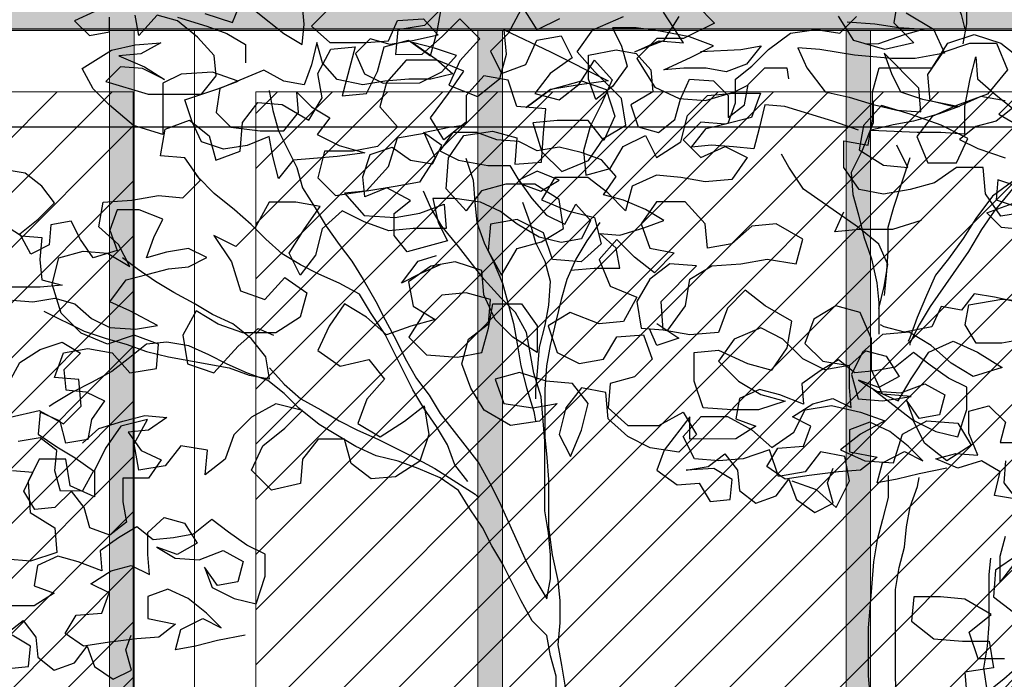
# Model space of a CAD drawing. Header units: centimetres. Extents: x 100159 to 737697, y -50084 to 234864.
# Tile 134 of 165: x 403810 to 403890, y -17553 to -17499. Entities that reach past the tile are written whole.
import ezdxf

# ---------------------------------------------------------------- set-up
doc = ezdxf.new("R2010")
doc.units = ezdxf.units.CM
doc.linetypes.add('CACHEX2', pattern=[19.05, 12.7, -6.35])
doc.layers.get('0').update_dxf_attribs({"lineweight": 5})
for name, color, linetype, lineweight in [('40', 8, 'CACHEX2', 5), ('DDL- MENUISERIES EXT', 8, 'Continuous', 5), ('DDL-HACHURES', 252, 'Continuous', 13), ('DDL-HACHURES POCHAGE', 252, 'Continuous', 5), ('DDL-HACHURES POCHAGE GRIS', 251, 'Continuous', 5), ('DDL-TRAIT EPAIS', 7, 'Continuous', 5)]:
    doc.layers.add(name, color=color, linetype=linetype, lineweight=lineweight)
doc.layers.add('DDL- PAYSAGE', color=63, linetype='Continuous')
doc.layers.add('DDL-TRAIT FIN', color=8, linetype='Continuous')

# ---------------------------------------------------------------- blocks, each defined once
blk = doc.blocks.new('fenetre facade est self')
at = {"layer": 'DDL- MENUISERIES EXT', "lineweight": 5, "true_color": 0x7aafdf}
h = blk.add_hatch(dxfattribs=at)
h.set_pattern_fill('ANSI31', color=143, angle=-1e-14)
h.paths.add_polyline_path([(-2052.073, 3), (-2188.079, 3), (-2188.079, -349), (-2052.073, -349)])
h.paths.add_polyline_path([(-1962.073, 3), (-2042.073, 3), (-2042.073, -349), (-1962.073, -349)])
h.paths.add_polyline_path([(-1772.073, 3.142), (-1952.073, 3.142), (-1952.073, -349), (-1772.073, -349)])
h.paths.add_polyline_path([(-1682.073, 3.116), (-1762.073, 3.116), (-1762.073, -349), (-1682.073, -349)])
h.paths.add_polyline_path([(-1557.454, 3.116), (-1672.073, 3.116), (-1672.073, -349), (-1557.454, -349)])
h.paths.add_polyline_path([(-1455.454, 3), (-1547.454, 3), (-1547.454, -349), (-1455.454, -349)])
h.paths.add_polyline_path([(-1122.044, 3), (-1355.594, 3), (-1355.594, -349), (-1122.044, -349)])
h.paths.add_polyline_path([(-948.044, 3.142), (-1112.044, 3.142), (-1112.044, -349), (-948.044, -349)])
h.paths.add_polyline_path([(-747.044, 3.142), (-938.044, 3.142), (-938.044, -349), (-747.044, -349)])
h.paths.add_polyline_path([(-557.044, 3.213), (-737.044, 3.213), (-737.044, -349), (-557.044, -349)])
h.paths.add_polyline_path([(-467.044, 3.142), (-547.044, 3.142), (-547.044, -349), (-467.044, -349)])
h.paths.add_polyline_path([(-277.044, 3.142), (-457.044, 3.142), (-457.044, -349), (-277.044, -349)])
h.paths.add_polyline_path([(-64.589, 3.142), (-267.044, 3.142), (-267.044, -349), (-64.589, -349)])
at = {"linetype": 'Continuous'}
for points in [[(-2193.079, 8), (-2193.079, -353.858), (-2047.073, -353.858), (-2047.073, 8)], [(-2047.073, 8), (-2047.073, -353.858), (-1957.073, -353.858), (-1957.073, 8)], [(-2188.079, 3), (-2188.079, -348.858), (-2052.073, -348.858), (-2052.073, 3)], [(-2042.073, 3), (-2042.073, -348.858), (-1962.073, -348.858), (-1962.073, 3)]]:
    blk.add_lwpolyline(points, close=True, dxfattribs=at)
blk = doc.blocks.new('A$C640D435A')
for points in [[(2794.03, 5149.77), (2763.13, 5139.5), (2752.85, 5164.22)], [(2736.37, 5151.88), (2705.45, 5127.19), (2684.85, 5114.86), (2682.81, 5137.51), (2684.89, 5162.22)], [(2658.11, 5151.95), (2674.57, 5135.46), (2653.96, 5116.94), (2612.77, 5116.98), (2588.06, 5119.06), (2577.79, 5141.73), (2548.96, 5143.81), (2532.46, 5125.29), (2561.29, 5119.09), (2586, 5114.95), (2608.66, 5121.1), (2625.12, 5104.61), (2614.8, 5081.97), (2594.2, 5071.69), (2553.01, 5071.73), (2528.31, 5084.11), (2511.85, 5102.66), (2536.57, 5110.87), (2561.29, 5117.03), (2534.5, 5098.52), (2515.95, 5082.06), (2540.66, 5075.86), (2565.37, 5075.84), (2592.14, 5073.75), (2616.85, 5069.61), (2645.68, 5075.76), (2662.18, 5094.28), (2668.37, 5116.93), (2674.53, 5092.21), (2682.75, 5069.55), (2705.4, 5073.65), (2728.07, 5085.99), (2777.47, 5065.35), (2781.57, 5038.57), (2765.08, 5022.11), (2732.12, 5018.02), (2705.35, 5018.05), (2688.9, 5038.66), (2690.98, 5061.31), (2674.49, 5044.85), (2653.88, 5032.51), (2668.28, 5013.96), (2643.56, 5001.63), (2614.72, 4993.42), (2645.6, 4989.27), (2672.37, 4987.19), (2695.03, 4985.11), (2711.48, 4964.5), (2717.68, 4989.2), (2721.82, 5011.85), (2746.52, 5001.53), (2773.29, 4997.39), (2798.01, 5005.61), (2808.33, 5028.25), (2816.59, 5052.95), (2779.53, 5065.34), (2756.89, 5073.6), (2785.73, 5083.87), (2820.74, 5081.78), (2841.32, 5071.47), (2841.27, 5013.8), (2874.23, 5024.07), (2901.02, 5046.7), (2919.57, 5065.22), (2931.95, 5087.86), (2899.02, 5108.48), (2872.25, 5114.68), (2843.42, 5116.77), (2866.06, 5104.39), (2890.77, 5102.31), (2861.93, 5089.98), (2839.26, 5075.59), (2863.99, 5087.92), (2888.7, 5089.96), (2905.16, 5073.47), (2857.78, 5059.09), (2798.06, 5059.15), (2781.61, 5079.76), (2783.69, 5102.41), (2802.24, 5122.99), (2824.91, 5141.5), (2847.57, 5147.66), (2868.14, 5124.98), (2872.28, 5147.63)], [(2824.91, 5145.62), (2791.95, 5135.35), (2769.29, 5127.13), (2748.69, 5114.8), (2748.67, 5094.2)], [(1941.56, 5269.99), (1941.49, 5187.61), (1939.4, 5162.9), (1939.38, 5138.19), (1943.48, 5115.53)], [(2019.81, 5267.86), (2013.61, 5241.09), (2007.41, 5218.44), (1984.74, 5201.99), (1964.14, 5191.71), (1953.83, 5171.13), (1945.57, 5148.48), (1941.43, 5132.01)], [(2060.77, 5018.64), (2089.61, 5028.91), (2143.17, 5045.33), (2165.83, 5047.37), (2171.98, 5020.59), (2178.14, 4997.94), (2200.79, 4999.97), (2225.51, 5002.01), (2248.16, 4999.93), (2231.7, 5020.54), (2207, 5026.74), (2198.78, 5049.4), (2198.8, 5076.17), (2180.28, 5090.61), (2161.76, 5109.16), (2137.07, 5127.71), (2108.24, 5131.86), (2081.47, 5127.76), (2062.95, 5146.32)], [(2007.35, 5150.49), (1976.44, 5131.98), (1964.06, 5105.22), (1997.01, 5099.01), (2023.78, 5098.99), (2064.97, 5103.07), (2104.1, 5109.21), (2128.82, 5111.25), (2118.5, 5088.6), (2097.88, 5061.85), (2071.1, 5055.7), (2044.32, 5047.48), (2017.55, 5041.33), (1990.77, 5039.29), (1992.86, 5066.06), (2032.02, 5105.16), (2023.76, 5082.51), (2013.45, 5061.93), (1988.73, 5053.71), (1947.53, 5045.51), (1970.18, 5037.25), (1999, 5028.99), (2021.65, 5024.85), (2046.36, 5018.65), (1994.87, 5016.64), (1968.1, 5016.66), (1941.33, 5014.63), (1941.36, 5045.52), (1935.21, 5076.41), (1929.05, 5101.13), (1926.97, 5076.42), (1906.36, 5057.91), (1887.81, 5043.51), (1906.33, 5029.08), (1928.98, 5022.88), (1947.5, 5008.44), (1926.9, 4998.17), (1896, 4987.9)], [(1879.49, 4954.96), (1904.21, 4963.18), (1906.25, 4940.52), (1881.53, 4932.31)], [(1877.39, 4907.6), (1900.04, 4909.64), (1916.53, 4926.1), (1887.71, 4936.42)], [(2892.88, 5151.73), (2917.59, 5151.71), (2940.23, 5141.39), (2923.74, 5124.93), (2901.09, 5129.07), (2901.11, 5145.55)], [(2073.24, 5140.13), (2042.35, 5138.1), (2015.57, 5134), (1986.74, 5131.97), (2009.39, 5125.77), (2038.21, 5115.45), (2052.62, 5115.43)], [(2237.96, 5107.03), (2192.66, 5109.13), (2170.01, 5113.27), (2186.46, 5092.66), (2209.11, 5084.4), (2231.76, 5088.5), (2256.48, 5088.48), (2279.13, 5086.4), (2248.25, 5100.84), (2223.55, 5113.22), (2250.33, 5123.49), (2283.29, 5129.64), (2310.06, 5133.73), (2336.83, 5133.71), (2326.52, 5113.12), (2320.32, 5090.48), (2336.77, 5067.81), (2355.29, 5053.38), (2363.55, 5076.02), (2363.58, 5102.79), (2332.69, 5109), (2310.03, 5104.9), (2293.54, 5086.38), (2291.46, 5061.67), (2316.16, 5047.23), (2307.9, 5022.53), (2285.24, 5016.37), (2266.72, 5030.8), (2260.56, 5053.46), (2250.29, 5076.13), (2223.51, 5074.09), (2207.02, 5057.63), (2207, 5032.92), (2188.48, 5047.35), (2184.38, 5070.01), (2165.86, 5088.56), (2141.15, 5088.58), (2139.08, 5076.23)], [(2721.87, 5063.34), (2717.73, 5040.69), (2711.53, 5018.04), (2690.9, 4976.87), (2684.7, 4954.23), (2670.26, 4931.59), (2657.89, 4911), (2643.45, 4890.42), (2629.02, 4871.9), (2616.65, 4851.32), (2602.21, 4826.62), (2591.89, 4806.04), (2579.52, 4783.4), (2569.2, 4762.81), (2556.82, 4740.17), (2542.39, 4721.65), (2530.02, 4701.07), (2486.72, 4645.5), (2474.34, 4622.86), (2464.03, 4602.28), (2433.07, 4534.35), (2422.76, 4513.76), (2410.38, 4493.18), (2406.29, 4515.84), (2406.31, 4542.61), (2408.39, 4567.32), (2412.53, 4592.03), (2412.61, 4670.28), (2414.69, 4697.05), (2416.77, 4719.7), (2425.03, 4746.47), (2433.31, 4791.77), (2445.69, 4814.41), (2462.18, 4830.87), (2480.73, 4851.44), (2509.59, 4888.49), (2528.15, 4911.12), (2540.52, 4931.7), (2548.78, 4950.23)], [(2044.33, 5051.6), (2044.31, 5026.89), (2056.63, 4995.99), (2068.97, 4971.26), (2066.89, 4946.55), (2060.69, 4923.91), (2054.49, 4899.2), (2046.23, 4874.5), (2040.02, 4847.73), (2037.94, 4825.08), (2037.91, 4790.07)], [(2383.95, 4861.83), (2357.18, 4863.91), (2328.35, 4863.94), (2332.49, 4886.59), (2351.04, 4903.05), (2328.38, 4901.01), (2301.62, 4909.27), (2278.97, 4917.53), (2299.58, 4929.87), (2324.3, 4940.14), (2346.96, 4946.3), (2332.56, 4966.9), (2349.05, 4985.42), (2371.71, 4993.64), (2396.43, 4999.8), (2421.14, 4995.65), (2441.74, 5005.93), (2466.46, 5007.97), (2489.12, 5016.19), (2515.89, 5016.16), (2530.29, 4995.55), (2509.68, 4985.28), (2476.73, 4979.13), (2452.02, 4979.15), (2439.64, 4958.57), (2416.98, 4950.35), (2396.4, 4962.73), (2421.12, 4973), (2441.7, 4962.69), (2427.27, 4942.11), (2410.78, 4923.59), (2390.17, 4913.31), (2377.84, 4935.97), (2361.35, 4917.45), (2371.63, 4896.85), (2394.27, 4892.71), (2418.99, 4898.87), (2443.72, 4913.26), (2462.27, 4927.66), (2484.93, 4937.93), (2513.76, 4942.03), (2538.47, 4942), (2532.27, 4915.24), (2521.96, 4894.65), (2567.25, 4882.26), (2581.68, 4900.78), (2581.71, 4925.49), (2563.19, 4939.92), (2589.97, 4954.31), (2614.67, 4943.99), (2616.75, 4966.64), (2608.54, 4991.36), (2583.83, 4999.62), (2563.23, 4985.23), (2538.51, 4981.13), (2528.23, 5001.73), (2548.84, 5016.13), (2520.01, 5022.34), (2503.54, 5024.41)], [(2003.08, 4987.8), (2021.57, 4932.18), (2027.72, 4909.52), (2027.7, 4882.75), (2029.73, 4855.98), (2031.77, 4833.32)], [(2037.94, 4818.9), (2031.78, 4843.62), (2027.69, 4868.33), (2038, 4890.98), (2060.67, 4909.49), (2122.49, 4952.68), (2138.99, 4977.38), (2147.24, 4991.79)], [(2501.45, 4987.34), (2493.19, 4962.64), (2491.11, 4937.93), (2489.03, 4915.28), (2480.77, 4892.63), (2470.45, 4872.05), (2460.13, 4847.34), (2447.73, 4802.05), (2443.6, 4779.4), (2439.45, 4754.69), (2433.25, 4729.99), (2424.99, 4703.22), (2422.92, 4692.93)], [(2499.06, 4624.9), (2513.49, 4643.42), (2521.75, 4666.06), (2534.12, 4686.65), (2548.56, 4707.23), (2560.93, 4727.81), (2591.88, 4789.56), (2608.38, 4814.26), (2620.75, 4834.84), (2643.42, 4847.18), (2666.08, 4857.45), (2686.68, 4867.73), (2707.29, 4880.07), (2725.83, 4896.53), (2742.32, 4912.99), (2760.87, 4929.44), (2783.54, 4947.96), (2802.1, 4966.47), (2810.34, 4978.82)], [(3009.96, 4828.31), (2987.31, 4826.27), (2962.6, 4830.41), (2939.94, 4824.25), (2921.39, 4807.79), (2900.79, 4797.52), (2871.96, 4795.48), (2847.25, 4799.63), (2878.15, 4816.07), (2900.82, 4826.35), (2882.3, 4851.08), (2857.6, 4857.28), (2834.95, 4863.48), (2812.3, 4865.56), (2791.72, 4875.87), (2812.32, 4886.15), (2837.03, 4882.01), (2859.67, 4875.81), (2851.46, 4898.47), (2841.18, 4919.07), (2867.96, 4929.35), (2892.67, 4929.32), (2900.89, 4906.66), (2892.63, 4884.02), (2919.4, 4875.76), (2933.83, 4896.34), (2944.15, 4916.92), (2966.79, 4912.78), (2968.83, 4890.13), (2989.42, 4879.81), (3001.79, 4902.45), (2981.22, 4918.95), (2962.7, 4937.5), (2977.13, 4956.02), (2995.68, 4970.42), (3018.34, 4974.51)], [(3022.4, 4914.79), (2999.73, 4900.39), (2977.08, 4898.36), (2979.12, 4873.64), (2977.04, 4850.99), (2954.38, 4844.83), (2979.09, 4842.75), (3012.04, 4842.72)], [(1887.73, 4961.13), (1910.37, 4944.64), (1928.88, 4919.91), (1943.28, 4897.24), (1959.73, 4874.57), (1974.13, 4856.03), (1984.41, 4833.36), (1994.68, 4808.64), (2002.9, 4785.98), (2004.95, 4781.86)], [(1887.73, 4952.9), (1908.3, 4928.16), (1922.69, 4907.56), (1937.09, 4882.83), (1980.28, 4821.01), (1992.61, 4800.41), (2002.89, 4779.8), (2002.89, 4777.75)], [(2437.56, 4937.98), (2429.3, 4915.33), (2423.11, 4892.68), (2412.79, 4872.1), (2406.59, 4849.45), (2408.63, 4822.68), (2412.72, 4800.02), (2418.88, 4775.3), (2420.92, 4752.65), (2422.95, 4727.94), (2422.95, 4717.64)], [(2351.05, 4915.4), (2365.45, 4894.8), (2377.78, 4874.19), (2388.06, 4851.53), (2394.22, 4828.87), (2400.37, 4804.15), (2406.53, 4777.38), (2410.62, 4754.72), (2412.66, 4727.95), (2412.61, 4674.4), (2410.53, 4651.75), (2408.45, 4627.04), (2408.4, 4573.5), (2404.25, 4542.61), (2398.05, 4513.79), (2395.97, 4491.13), (2395.94, 4466.42), (2397.98, 4441.71), (2393.84, 4419.06), (2381.42, 4344.93)], [(2530.17, 4867.87), (2552.81, 4857.56), (2573.4, 4847.24), (2554.89, 4871.97), (2534.3, 4878.17)], [(2974.94, 4815.98), (2929.62, 4793.37), (2904.9, 4785.16), (2882.24, 4779), (2859.58, 4770.78), (2834.86, 4764.63), (2766.89, 4752.33), (2744.23, 4744.12), (2721.57, 4740.02), (2725.71, 4764.73), (2742.21, 4785.31), (2762.82, 4801.76), (2785.48, 4812.04), (2806.08, 4824.38), (2828.75, 4836.71), (2849.35, 4849.05), (2869.96, 4863.44), (2886.45, 4875.79)], [(1881.44, 4833.46), (1860.84, 4823.18), (1848.46, 4800.54), (1866.98, 4786.11), (1899.92, 4779.9), (1928.76, 4779.87), (1941.13, 4800.45), (1937.03, 4823.11), (1899.97, 4829.32), (1875.26, 4827.29), (1850.54, 4823.19), (1879.37, 4825.22), (1908.21, 4831.38), (1930.87, 4835.47), (1945.26, 4816.93), (1967.92, 4821.02), (1978.2, 4798.36), (2009.08, 4792.15), (2031.74, 4798.31), (2035.86, 4800.37)], [(2287.1, 4802.2), (2262.38, 4785.74), (2287.08, 4777.48), (2295.34, 4796.01)], [(2931.56, 4667.75), (2913.04, 4684.24), (2886.28, 4692.5), (2861.57, 4698.7), (2836.86, 4696.67), (2857.44, 4682.23), (2880.09, 4680.15), (2865.65, 4659.57), (2842.99, 4649.3), (2857.39, 4628.69), (2886.22, 4628.66), (2886.2, 4601.89), (2882.06, 4579.24), (2900.58, 4564.81), (2923.24, 4573.03), (2929.44, 4595.67), (2943.87, 4614.19), (2962.39, 4595.64), (2985.04, 4593.56), (2997.41, 4614.15), (2987.13, 4634.75), (3009.79, 4636.79)], [(3014, 4735.63), (3001.66, 4758.3), (2979.02, 4772.73), (2954.32, 4780.99), (2933.71, 4768.66), (2952.23, 4750.1), (2950.15, 4727.45), (2927.5, 4725.41), (2906.89, 4715.14), (2921.29, 4694.53), (2925.39, 4671.87), (2950.1, 4667.73), (2956.3, 4692.44), (2978.96, 4702.71), (2981, 4678), (2960.39, 4663.6), (2939.78, 4651.27), (2919.18, 4636.87), (2931.51, 4614.21), (2956.22, 4614.18), (2962.42, 4636.83), (2960.39, 4659.49), (2978.93, 4673.88), (3003.64, 4669.74)], [(2399.99, 4381.98), (2400.01, 4406.7), (2406.21, 4429.34), (2410.35, 4451.99), (2426.84, 4468.45), (2439.21, 4491.09), (2459.84, 4532.26), (2472.22, 4552.85), (2482.53, 4573.43), (2496.97, 4594.01), (2509.34, 4614.59), (2529.95, 4628.99), (2554.67, 4639.26), (2577.33, 4647.48), (2602.05, 4653.64), (2624.71, 4663.91), (2665.92, 4688.59), (2688.59, 4707.1), (2705.08, 4723.56), (2723.63, 4737.96), (2746.29, 4746.17), (2768.95, 4756.45), (2789.56, 4766.73), (2812.22, 4777), (2836.93, 4781.1), (2859.59, 4779.02), (2880.16, 4762.53), (2898.69, 4748.09), (2921.33, 4735.72), (2941.91, 4725.4), (2962.49, 4713.03), (2968.67, 4708.9)], [(1887.34, 4530.73), (1901.74, 4512.18), (1901.77, 4541.01), (1895.61, 4563.67)], [(1895.69, 4648.1), (1897.72, 4623.39), (1883.29, 4604.87), (1908.01, 4608.96), (1901.85, 4635.74), (1922.46, 4648.08), (1949.22, 4639.82), (1973.94, 4650.09), (1951.3, 4656.29), (1926.58, 4654.25), (1936.9, 4678.96), (1936.92, 4703.67), (1914.28, 4709.87), (1895.73, 4691.35), (1901.88, 4668.69), (1875.11, 4668.72)], [(1961.58, 4639.81), (1992.46, 4633.6), (2017.17, 4627.4), (2039.82, 4623.26), (2033.66, 4645.92), (2008.96, 4658.3), (1988.36, 4648.02), (2004.85, 4664.48), (2025.46, 4680.93), (2048.12, 4691.21), (2070.76, 4682.95), (2070.74, 4658.24), (2039.84, 4652.09), (2058.37, 4637.66), (2083.08, 4635.58), (2116.02, 4631.43), (2142.79, 4627.28), (2163.4, 4641.68), (2151.06, 4662.29), (2122.23, 4664.37), (2114.01, 4687.03), (2134.62, 4697.31), (2111.98, 4711.75), (2089.33, 4717.94), (2068.73, 4707.67), (2070.81, 4730.32), (2070.83, 4755.03), (2052.31, 4771.52), (2029.65, 4765.36), (2015.21, 4742.72), (2037.86, 4730.35), (2060.52, 4738.56), (2039.91, 4726.23), (2013.14, 4724.19), (1986.38, 4734.51), (1963.71, 4722.18), (1969.87, 4699.52), (1992.52, 4695.38), (2006.95, 4715.96), (1998.69, 4693.32), (1973.97, 4680.98), (1949.25, 4674.83), (1938.98, 4705.73), (1939.01, 4730.44), (1959.61, 4740.72), (1980.22, 4755.11), (1998.76, 4769.51), (2019.34, 4753.02), (2041.99, 4748.88), (2064.64, 4746.8), (2083.19, 4761.2), (2103.77, 4748.82), (2124.35, 4734.39), (2122.27, 4711.74), (2149.05, 4722.01), (2171.71, 4728.17), (2194.36, 4717.85), (2198.45, 4695.19), (2175.79, 4686.97), (2198.43, 4672.54), (2249.92, 4672.49), (2249.94, 4697.2), (2278.74, 4660.11), (2286.95, 4637.45), (2264.29, 4620.99), (2239.58, 4623.08), (2227.2, 4602.49), (2204.55, 4604.57), (2202.51, 4627.23), (2223.12, 4639.57), (2254, 4637.48), (2229.3, 4641.62), (2210.77, 4656.05), (2196.34, 4637.53), (2194.26, 4614.88), (2175.71, 4600.48), (2153.07, 4608.74), (2138.67, 4627.29), (2130.41, 4604.64), (2109.81, 4590.25), (2089.22, 4600.56), (2095.42, 4623.21), (2089.26, 4639.69)], [(2721.58, 4752.37), (2705.09, 4733.86), (2686.54, 4717.4), (2663.88, 4705.06), (2643.27, 4692.73), (2622.67, 4682.45), (2600.01, 4672.17), (2558.8, 4651.62), (2536.14, 4639.28), (2490.81, 4610.49), (2486.68, 4606.38)], [(2047.49, 4005.44), (2047.52, 4034.28), (2037.24, 4059), (2031.13, 4126.96), (2031.15, 4151.67), (2027.05, 4176.39), (2022.95, 4199.05), (2022.98, 4223.76), (2020.94, 4248.47), (2020.96, 4273.19), (2018.93, 4297.9), (2019.12, 4503.84), (2015.02, 4528.55), (2008.86, 4551.21), (2006.82, 4573.86), (2002.73, 4596.52), (1994.51, 4619.18), (1992.46, 4629.48)], [(2027.47, 4631.51), (2027.45, 4606.8), (2033.6, 4582.08), (2039.76, 4559.42), (2043.86, 4534.7), (2045.89, 4505.87), (2049.97, 4460.56), (2049.92, 4407.02), (2043.68, 4339.06), (2043.65, 4308.17), (2045.68, 4279.34), (2049.78, 4252.57), (2049.68, 4151.66), (2061.98, 4083.69), (2064.02, 4061.03), (2068.11, 4036.32), (2072.21, 4013.66), (2080.43, 3995.12)], [(2748.96, 4452.62), (2779.85, 4446.41), (2804.55, 4440.21), (2827.2, 4436.07), (2821.05, 4458.73), (2796.34, 4471.11), (2775.74, 4460.83), (2792.23, 4477.29), (2812.84, 4493.75), (2835.5, 4504.02), (2858.15, 4495.77), (2858.12, 4471.05), (2827.23, 4464.9), (2845.75, 4450.47), (2870.46, 4448.39), (2903.41, 4444.24), (2930.17, 4440.1), (2950.78, 4454.49), (2938.44, 4475.1), (2909.61, 4477.18), (2901.4, 4499.84), (2922, 4510.12), (2899.36, 4524.56), (2876.71, 4530.76), (2856.11, 4520.48), (2858.19, 4543.13), (2858.21, 4567.84), (2839.69, 4584.33), (2817.04, 4578.18), (2802.6, 4555.54), (2825.24, 4543.16), (2847.9, 4551.38), (2827.3, 4539.04), (2800.52, 4537.01), (2773.76, 4547.33), (2751.1, 4534.99), (2757.25, 4512.33), (2779.9, 4508.19), (2794.34, 4528.77), (2786.08, 4506.13), (2761.36, 4493.79), (2736.64, 4487.64), (2726.37, 4518.54), (2726.39, 4543.25), (2746.99, 4553.53), (2767.6, 4567.93), (2786.15, 4582.32), (2806.73, 4565.83), (2829.38, 4561.69), (2852.03, 4559.61), (2870.58, 4574.01), (2891.16, 4561.63), (2911.74, 4547.2), (2909.66, 4524.55), (2936.44, 4534.82), (2959.1, 4540.98), (2981.74, 4530.66), (2985.84, 4508), (2963.18, 4499.79), (2985.82, 4485.35), (3037.3, 4485.3)], [(3014.59, 4415.31), (2991.93, 4417.39), (2989.9, 4440.04), (3010.5, 4452.38)], [(3016.68, 4454.43), (2998.16, 4468.87), (2983.73, 4450.34), (2981.65, 4427.69), (2963.1, 4413.29), (2940.45, 4421.55), (2926.06, 4440.1), (2917.8, 4417.46), (2897.19, 4403.06), (2876.61, 4413.37), (2882.81, 4436.02), (2876.64, 4452.5)], [(2010.63, 4236.13), (1996.24, 4262.91), (1981.85, 4291.76), (1965.4, 4312.36), (1948.94, 4328.85), (1930.42, 4345.35), (1913.96, 4361.84), (1899.56, 4380.38), (1883.1, 4400.99), (1866.64, 4417.48), (1848.12, 4433.97), (1831.66, 4450.46), (1817.27, 4469.01), (1879, 4419.53), (1897.52, 4403.04), (1916.04, 4388.61), (1920.18, 4415.37), (1916.09, 4440.09), (1914.05, 4464.8), (1914.1, 4520.41), (1912.06, 4538.94)], [(3394.17, 4263.94), (3398.26, 4239.22), (3379.71, 4220.71), (3406.48, 4214.5), (3435.32, 4222.71), (3449.75, 4245.35)], [(3709.23, 4243.06), (3729.82, 4232.74), (3744.25, 4255.38)], [(3818.39, 4253.25), (3834.85, 4236.76), (3859.55, 4232.62), (3861.59, 4209.97), (3836.88, 4209.99), (3818.36, 4226.48), (3801.9, 4242.97), (3783.35, 4224.45), (3801.87, 4203.84), (3812.14, 4181.18), (3785.36, 4170.91), (3764.78, 4187.4), (3758.63, 4210.06), (3760.71, 4232.71), (3717.44, 4212.16), (3663.87, 4185.44), (3692.7, 4181.29), (3717.41, 4177.15), (3740.05, 4160.65), (3717.41, 4177.15), (3688.58, 4185.41), (3665.92, 4177.2), (3657.66, 4152.49), (3667.94, 4129.83), (3682.37, 4148.35), (3711.2, 4148.32), (3733.85, 4146.24), (3725.59, 4119.48), (3707.04, 4100.96), (3682.34, 4111.28), (3667.94, 4131.89), (3647.36, 4144.26), (3651.5, 4168.97), (3676.24, 4193.66), (3692.73, 4212.18), (3678.33, 4232.79), (3649.51, 4245.17)], [(3598.03, 4245.22), (3612.42, 4222.55), (3639.18, 4212.23), (3616.54, 4222.55), (3593.89, 4220.51), (3612.45, 4249.32)], [(3581.56, 4255.53), (3565.07, 4239.07), (3593.89, 4224.63), (3618.6, 4224.61), (3637.12, 4206.05), (3620.62, 4179.3), (3597.96, 4169.02), (3573.24, 4166.98), (3546.48, 4175.25), (3534.13, 4181.44)], [(3493.06, 3813.54), (3470.4, 3805.32), (3451.85, 3788.86), (3439.52, 3813.58), (3443.66, 3836.23), (3466.32, 3840.33), (3480.71, 3821.78), (3505.42, 3817.64), (3513.68, 3842.35), (3538.39, 3834.09), (3561.04, 3832.01), (3583.69, 3834.05), (3594.01, 3854.63), (3577.55, 3873.18), (3552.84, 3873.2), (3530.18, 3860.87), (3511.63, 3844.41), (3491.05, 3858.84), (3480.77, 3879.45), (3456.06, 3883.59), (3429.28, 3877.43), (3406.62, 3869.22), (3429.26, 3856.84), (3447.78, 3842.41), (3425.12, 3832.13), (3398.35, 3830.1), (3390.13, 3856.88), (3367.49, 3869.25), (3338.66, 3867.22), (3326.29, 3846.64), (3348.93, 3832.2), (3369.53, 3848.66), (3379.85, 3869.24), (3416.94, 3898.04), (3394.28, 3887.76), (3381.94, 3908.37), (3365.49, 3933.1), (3342.85, 3943.41), (3320.19, 3933.14), (3297.52, 3918.74), (3324.28, 3910.48), (3344.89, 3922.82), (3363.44, 3939.28), (3384.04, 3951.61), (3408.75, 3949.53), (3427.27, 3933.04), (3437.55, 3912.44), (3431.35, 3889.79), (3408.7, 3887.75), (3381.93, 3891.89), (3408.7, 3893.93), (3419.02, 3916.57), (3419.05, 3945.4), (3429.37, 3970.11), (3452.02, 3976.26), (3472.61, 3963.89), (3480.82, 3941.23), (3464.33, 3924.77), (3439.62, 3920.67), (3462.27, 3916.53), (3482.87, 3926.81), (3501.42, 3945.33), (3522.02, 3955.61), (3546.73, 3945.29), (3561.12, 3924.68), (3542.57, 3906.16), (3521.97, 3893.82), (3499.31, 3887.67), (3524.01, 3879.41), (3548.73, 3879.38), (3575.5, 3881.42), (3583.76, 3906.12), (3583.78, 3932.9), (3561.13, 3934.98), (3534.35, 3922.64), (3511.69, 3916.49), (3497.3, 3937.09), (3493.2, 3961.81), (3517.92, 3976.2), (3536.47, 3990.6), (3552.93, 3974.11), (3561.15, 3951.45), (3587.92, 3949.37), (3612.63, 3953.46), (3614.72, 3980.23), (3581.8, 4013.21), (3606.51, 4015.25), (3625.03, 4000.82), (3637.37, 3980.21), (3633.23, 3955.5), (3608.52, 3953.47), (3592.06, 3976.13), (3587.97, 4000.85), (3567.38, 4013.23), (3540.61, 4015.31), (3515.9, 4019.45), (3489.13, 4015.36), (3482.97, 4038.02), (3507.7, 4052.41), (3530.35, 4050.33), (3548.87, 4033.84), (3571.52, 4029.7), (3573.6, 4052.35), (3592.15, 4072.92), (3618.92, 4072.9), (3633.32, 4052.29), (3625.06, 4029.65), (3602.4, 4025.55), (3620.92, 4007), (3639.47, 4021.4), (3655.96, 4037.86), (3672.42, 4019.31), (3662.1, 3994.6), (3637.37, 3984.33), (3649.71, 3961.67), (3672.36, 3959.59), (3699.14, 3969.86), (3719.72, 3957.48), (3711.46, 3932.78), (3690.86, 3922.5), (3668.21, 3926.64), (3655.88, 3947.25), (3631.16, 3949.33), (3622.91, 3926.68), (3639.37, 3910.19), (3662.01, 3903.99), (3664.05, 3881.34), (3645.5, 3864.88), (3616.67, 3864.91), (3594.03, 3877.28), (3581.66, 3856.7), (3598.12, 3840.21), (3624.89, 3844.31), (3645.49, 3854.58), (3664.04, 3871.04), (3666.12, 3895.75), (3688.78, 3899.85), (3703.18, 3881.3), (3709.34, 3856.58), (3699.02, 3836), (3688.75, 3860.72), (3682.59, 3885.44), (3697.02, 3903.96), (3721.74, 3906), (3746.46, 3914.21), (3769.1, 3908.01), (3760.85, 3885.37), (3734.07, 3881.27), (3711.42, 3885.41), (3727.88, 3868.92), (3754.65, 3864.78), (3779.37, 3879.17), (3791.75, 3899.76), (3800.01, 3922.4), (3793.85, 3945.06), (3775.33, 3959.49), (3773.29, 3982.15), (3795.95, 3988.3), (3818.6, 3986.22), (3835.06, 3969.73), (3849.45, 3947.07), (3832.96, 3930.61), (3804.13, 3928.58), (3781.48, 3932.71), (3775.33, 3955.37), (3771.23, 3978.03), (3744.46, 3978.05), (3730.02, 3957.47), (3730, 3932.76), (3752.66, 3947.16), (3769.15, 3963.62), (3779.47, 3986.26), (3781.55, 4008.91), (3806.27, 4017.13), (3828.92, 4012.99), (3849.5, 3998.55), (3845.36, 3975.9), (3824.76, 3963.57), (3847.4, 3957.37), (3870.05, 3949.11), (3888.6, 3965.57), (3909.2, 3977.9), (3923.6, 3957.3), (3933.88, 3934.63), (3913.27, 3920.24), (3886.5, 3926.44), (3872.07, 3907.92), (3888.53, 3889.37), (3896.75, 3866.71), (3876.14, 3854.37), (3853.5, 3868.81), (3834.98, 3883.24), (3830.84, 3856.47), (3839.05, 3831.75), (3861.69, 3817.32), (3884.34, 3815.24), (3902.89, 3829.64), (3909.09, 3852.28), (3933.8, 3852.26), (3948.2, 3833.71), (3950.24, 3811.06), (3977, 3804.86), (3995.56, 3823.37), (3985.28, 3846.04), (3964.7, 3862.53), (3948.24, 3879.02), (3972.96, 3885.17), (3995.6, 3872.8), (4012.06, 3856.31), (4020.28, 3833.65), (4038.8, 3819.21), (4036.76, 3841.87), (4061.48, 3845.97), (4075.87, 3827.42), (4100.58, 3823.28), (4104.72, 3847.99), (4092.39, 3870.65), (4117.1, 3864.45), (4131.49, 3843.84), (4141.77, 3823.24), (4141.75, 3798.53), (4164.41, 3808.8), (4168.55, 3833.51), (4193.26, 3833.49), (4203.54, 3812.89), (4201.46, 3784.06), (4178.79, 3769.66), (4176.71, 3747.01), (4201.41, 3738.75), (4224.07, 3740.79)], [(4220.07, 3872.59), (4193.31, 3878.79), (4170.64, 3866.46), (4154.18, 3882.95), (4156.26, 3907.66), (4178.92, 3909.7), (4170.7, 3932.36), (4148.05, 3936.5), (4125.4, 3932.4), (4108.9, 3913.88), (4084.2, 3918.02), (4082.16, 3940.68), (4104.82, 3948.89), (4129.52, 3940.63), (4154.24, 3950.91), (4172.79, 3969.43), (4181.06, 3996.19), (4174.9, 4020.91), (4152.25, 4027.11), (4129.6, 4025.07), (4108.99, 4012.73), (4119.31, 4033.31), (4137.86, 4049.77), (4133.76, 4072.43), (4106.99, 4074.51), (4082.28, 4078.65), (4059.63, 4076.62), (4043.17, 4093.11), (4057.6, 4113.69), (4080.26, 4115.72), (4076.16, 4140.44), (4053.52, 4148.7), (4034.97, 4134.3), (4028.77, 4111.65), (4006.12, 4119.91), (4004.09, 4146.68), (3989.69, 4165.23), (3967.04, 4163.19), (3942.31, 4148.8), (3929.97, 4169.41), (3934.11, 4192.05), (3921.78, 4214.72), (3899.13, 4216.8), (3911.44, 4171.48), (3888.79, 4173.56), (3878.51, 4194.16), (3872.35, 4216.82), (3849.71, 4223.02), (3829.1, 4208.63), (3822.94, 4231.28), (3818.85, 4253.94)], [(3744.71, 4251.95), (3757.04, 4229.28), (3773.5, 4212.79), (3763.19, 4192.21), (3740.54, 4200.47), (3730.26, 4223.13), (3707.62, 4227.27), (3697.3, 4206.69), (3717.88, 4192.25), (3732.28, 4173.7), (3709.62, 4167.55), (3691.1, 4181.98), (3676.7, 4204.65), (3660.21, 4186.13), (3670.49, 4163.46), (3680.77, 4142.86), (3686.92, 4120.2), (3684.84, 4097.55), (3662.2, 4103.75), (3649.86, 4124.36), (3629.27, 4134.67), (3618.96, 4114.09), (3596.32, 4128.52), (3590.16, 4153.24), (3571.65, 4171.79), (3546.94, 4173.87), (3522.22, 4173.9), (3530.44, 4151.24), (3555.15, 4145.04), (3577.8, 4147.07), (3594.26, 4130.58), (3577.77, 4114.12), (3555.13, 4124.44), (3534.53, 4114.16), (3548.92, 4093.56), (3573.63, 4091.48), (3596.29, 4095.57), (3618.94, 4097.61), (3641.59, 4087.29), (3647.75, 4064.64), (3664.24, 4081.1), (3682.78, 4095.49), (3713.67, 4095.47), (3726.01, 4074.86), (3701.29, 4064.59), (3676.57, 4058.43), (3670.37, 4033.73), (3688.89, 4017.23), (3715.66, 4019.27), (3723.92, 4043.97), (3748.65, 4056.31), (3773.35, 4052.17), (3775.39, 4027.45), (3763.01, 4004.81), (3748.62, 4029.53), (3725.97, 4035.73), (3705.39, 4048.11), (3709.54, 4074.88), (3732.2, 4089.27), (3758.97, 4089.25), (3781.62, 4083.05), (3796.02, 4064.5), (3814.57, 4085.08), (3812.54, 4113.91), (3798.14, 4134.52), (3771.37, 4138.66), (3748.72, 4132.5), (3750.75, 4107.79), (3726.04, 4109.87), (3724.01, 4136.64), (3721.97, 4159.3), (3748.74, 4161.33), (3757, 4186.04), (3779.66, 4190.14), (3796.12, 4171.59), (3796.09, 4146.87), (3816.67, 4130.38), (3829.05, 4150.96), (3812.59, 4173.63), (3798.2, 4194.24), (3822.92, 4204.51), (3851.75, 4204.49), (3870.27, 4183.88), (3876.42, 4161.22), (3859.93, 4142.7), (3878.45, 4124.15), (3901.1, 4120.01), (3927.87, 4119.98), (3934.02, 4095.26), (3917.53, 4078.8), (3888.71, 4082.95), (3868.13, 4105.62), (3859.92, 4132.4), (3835.21, 4136.54), (3824.9, 4113.9), (3839.29, 4091.23), (3861.94, 4087.09), (3886.65, 4082.95), (3909.3, 4080.87), (3890.75, 4060.3), (3861.91, 4058.26), (3839.26, 4062.4), (3816.62, 4070.66), (3814.54, 4048.01), (3845.43, 4047.98), (3868.08, 4045.9), (3890.74, 4054.12), (3911.34, 4064.39), (3929.86, 4047.9), (3936.02, 4023.19), (3950.42, 4004.64), (3960.73, 4025.22), (3946.34, 4047.89), (3931.94, 4068.49), (3954.6, 4072.59), (3979.31, 4072.57), (3991.64, 4049.91), (4010.16, 4031.35), (4030.76, 4041.63), (4014.27, 4016.94), (4006.01, 3990.17), (3983.35, 3981.95), (3964.83, 4002.57), (3944.22, 3988.17), (3950.38, 3965.51), (3973.02, 3951.07), (4003.91, 3951.05), (4026.57, 3959.26), (4047.18, 3971.6), (4059.51, 3948.94), (4055.37, 3922.17), (4030.65, 3913.95), (4008.02, 3938.69), (3989.5, 3955.18), (3975.08, 3949.01)], [(3271.73, 4063.78), (3298.5, 4059.63), (3312.94, 4080.21), (3315.02, 4104.92), (3339.73, 4104.9), (3360.31, 4090.47), (3382.96, 4084.27), (3407.67, 4080.13), (3430.32, 4084.22), (3444.76, 4104.8), (3444.78, 4129.52), (3422.12, 4125.42), (3418.03, 4150.13), (3418.05, 4174.85), (3411.89, 4197.51), (3362.47, 4197.55), (3348.07, 4220.22), (3323.37, 4228.48), (3298.65, 4220.26), (3280.1, 4205.86)], [(3284.19, 4170.85), (3300.65, 4154.36), (3275.92, 4139.97)], [(3294.48, 4166.72), (3317.14, 4170.82), (3339.78, 4160.5), (3364.5, 4166.66), (3366.58, 4191.37), (3352.18, 4211.98), (3327.48, 4220.24), (3302.77, 4220.26), (3292.45, 4195.56), (3310.96, 4172.89), (3339.78, 4162.56), (3362.43, 4152.24), (3376.82, 4133.7), (3366.5, 4108.99), (3339.73, 4109.02), (3329.46, 4131.68), (3354.18, 4144.01), (3383.02, 4154.29), (3409.8, 4162.5), (3426.26, 4143.95), (3430.36, 4121.29), (3407.69, 4106.9), (3385.04, 4104.86), (3395.35, 4125.44)], [(3372.63, 4055.45), (3399.4, 4047.18), (3430.29, 4047.16), (3452.94, 4045.07), (3444.72, 4063.62)], [(3282.87, 3744.83), (3303.45, 3730.4), (3305.48, 3705.69), (3286.94, 3691.29)], [(3295.13, 3648.03), (3319.85, 3648.01), (3328.11, 3672.72), (3307.53, 3689.21), (3332.25, 3703.6), (3354.91, 3705.64), (3379.62, 3705.62), (3381.66, 3682.96), (3361.05, 3666.51), (3334.28, 3664.47), (3309.57, 3664.49), (3305.42, 3639.79), (3332.19, 3635.64), (3330.11, 3612.99), (3301.28, 3608.9), (3276.57, 3613.04)]]:
    blk.add_lwpolyline(points)
blk = doc.blocks.new('veget facade ouest self')
at = {"layer": 'DDL- PAYSAGE', "rotation": 270}
for p, xscale, yscale, zscale in [((-10.696, -387.727), -0.07261483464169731, 0.07261483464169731, 0.07261483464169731), ((-8.842, -538.625), -0.08759222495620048, 0.08759222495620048, 0.08759222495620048)]:
    blk.add_blockref('A$C640D435A', p, dxfattribs=dict(at, xscale=xscale, yscale=yscale, zscale=zscale))
blk = doc.blocks.new('*U184')
h = blk.add_hatch(color=256)
h.dxf.hatch_style = 1
h.paths.add_polyline_path([(-180.929, 0.997), (-180.929, -1.003), (180.929, -0.997), (180.929, 1.003)])
at = {"layer": 'DDL-TRAIT EPAIS'}
blk.add_lwpolyline([(-180.929, 0.997), (-180.929, -1.003), (180.929, -0.997), (180.929, 1.003)], close=True, dxfattribs=at)
blk = doc.blocks.new('*U185')
at = {"color": 0, "linetype": 'ByBlock', "lineweight": -2, "transparency": 16777216}
for p in [(0, -180), (0, -210), (0, -240)]:
    blk.add_blockref('*U184', p, dxfattribs=at)

msp = doc.modelspace()

# ---------------------------------------------------------------- hatches: boundary and pattern name
at = {"layer": 'DDL-HACHURES'}
h = msp.add_hatch(dxfattribs=at)
h.set_pattern_fill('ANSI31', color=256, scale=5, angle=180)
h.set_pattern_definition([(315, (487101.846, -21236.112), (11.2253202, 11.2253202), [])])
edge = h.paths.add_edge_path()
edge.add_line((428241.223, -20411.342), (430732.326, -20411.377))
edge.add_line((430732.326, -20411.377), (430732.469, -20542.781))
edge.add_line((430732.469, -20542.781), (430771.842, -20569.512))
edge.add_line((430771.842, -20569.512), (430771.842, -20447.377))
edge.add_line((430771.842, -20447.377), (431572.594, -20447.377))
edge.add_line((431572.594, -20447.377), (431572.594, -20557.358))
edge.add_line((431572.594, -20557.358), (431592.594, -20570.936))
edge.add_line((431592.594, -20570.936), (431592.594, -20447.377))
edge.add_line((431592.594, -20447.377), (431852.489, -20447.377))
edge.add_line((431852.489, -20447.377), (431852.489, -20557.286))
edge.add_line((431852.489, -20557.286), (431872.594, -20570.512))
edge.add_line((431872.594, -20570.512), (431872.594, -20447.377))
edge.add_line((431872.594, -20447.377), (432672.944, -20447.377))
edge.add_line((432672.944, -20447.377), (432672.944, -20556.215))
edge.add_line((432672.944, -20556.215), (432712.53, -20583.09))
edge.add_line((432712.53, -20583.09), (432712.53, -20413.377))
edge.add_line((432712.53, -20413.377), (432730.53, -20413.377))
edge.add_line((432730.53, -20413.377), (432730.53, -20431.377))
edge.add_line((432730.53, -20431.377), (432952.464, -20432.308))
edge.add_line((432952.464, -20432.308), (432952.464, -20471.377))
edge.add_line((432952.464, -20471.377), (432972.464, -20471.377))
edge.add_line((432972.464, -20471.377), (432972.464, -20431.377))
edge.add_line((432972.464, -20431.377), (433251.467, -20430.076))
edge.add_line((433251.467, -20430.076), (433251.467, -20605.165))
edge.add_line((433251.467, -20605.165), (433271.467, -20596.83))
edge.add_line((433271.467, -20596.83), (433271.467, -20431.377))
edge.add_line((433271.467, -20431.377), (433772.53, -20431.377))
edge.add_line((433772.53, -20431.377), (433772.53, -20596.83))
edge.add_line((433772.53, -20596.83), (433792.53, -20603.864))
edge.add_line((433792.53, -20603.864), (433792.53, -20431.377))
edge.add_line((433792.53, -20431.377), (433812.532, -20431.377))
edge.add_line((433812.532, -20431.377), (433812.532, -20471.377))
edge.add_line((433812.532, -20471.377), (433832.532, -20471.377))
edge.add_line((433832.532, -20471.377), (433832.532, -20411.377))
edge.add_line((433832.532, -20411.377), (434044.531, -20411.377))
edge.add_line((434044.531, -20411.377), (434044.531, -20426.377))
edge.add_line((434044.531, -20426.377), (435404.807, -20480.764))
edge.add_line((435404.807, -20480.764), (435404.807, -20469.769))
edge.add_line((435404.807, -20469.769), (435547.248, -20477.825))
edge.add_line((435547.248, -20477.825), (435546.926, -20489.675))
edge.add_line((435546.926, -20489.675), (437193.368, -20551.115))
edge.add_line((437193.368, -20551.115), (437732.1, -20616.411))
edge.add_line((437732.1, -20616.411), (437732.1, -20631.411))
edge.add_line((437732.1, -20631.411), (438339.416, -20630.913))
edge.add_line((438339.416, -20630.913), (438339.416, -20615.913))
edge.add_line((438339.416, -20615.913), (438805.023, -20610.193))
edge.add_line((438805.023, -20610.193), (438811.747, -21068.427))
edge.add_line((438811.747, -21068.427), (421995.953, -21014.17))
edge.add_line((421995.953, -21014.17), (423667.654, -20634.342))
edge.add_arc((423727.96, -20641.842), 60.77, 172.91073, 187.08927)
edge.add_arc((424337.298, -76079283.802), 76058634.463, 89.99949554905, 90.00050445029, ccw=False)
edge.add_line((425006.944, -20649.342), (425006.944, -20612.039))
edge.add_line((425006.944, -20612.039), (425953.543, -20512.039))
edge.add_line((425953.543, -20512.039), (428241.223, -20411.342))
at = {"layer": 'DDL-HACHURES POCHAGE'}
h = msp.add_hatch(dxfattribs=at)
h.set_pattern_fill('DOTS', color=256, scale=5, angle=270)
h.set_pattern_definition([(180, (437168.533, -66134.466), (-3.96875, -7.9375), [0, -7.9375])])
h.paths.add_polyline_path([(405971.233, -17499.587), (405971.233, -17123.587), (403518.421, -17123.587), (403518.421, -17499.587)])

# ---------------------------------------------------------------- linework, layer by layer
at = {"layer": '40', "linetype": 'Continuous'}
msp.add_lwpolyline([(405675.234, -17499.587), (403637.204, -17499.587)], dxfattribs=at)
msp.add_lwpolyline([(403637.204, -17861.587), (403637.204, -17499.587), (405675.234, -17499.587), (405675.234, -17861.587)], close=True, dxfattribs=at)
at = {"layer": 'DDL-TRAIT FIN'}
msp.add_lwpolyline([(405871.251, -17499.587), (405871.251, -17507.587), (401348.523, -17507.587), (401348.523, -17499.587)], close=True, dxfattribs=at)

# ---------------------------------------------------------------- block references
at = {"rotation": 90}
msp.add_blockref('*U185', (403638.256, -17680.658), dxfattribs=at)
at = {"layer": 'DDL-HACHURES', "color": 254}
msp.add_blockref('fenetre facade est self', (405871.251, -17507.729), dxfattribs=at)
at = {"layer": 'DDL-HACHURES POCHAGE GRIS', "rotation": 90}
msp.add_blockref('veget facade ouest self', (403640.179, -17861.587), dxfattribs=at)

doc.saveas('drawing.dxf')
